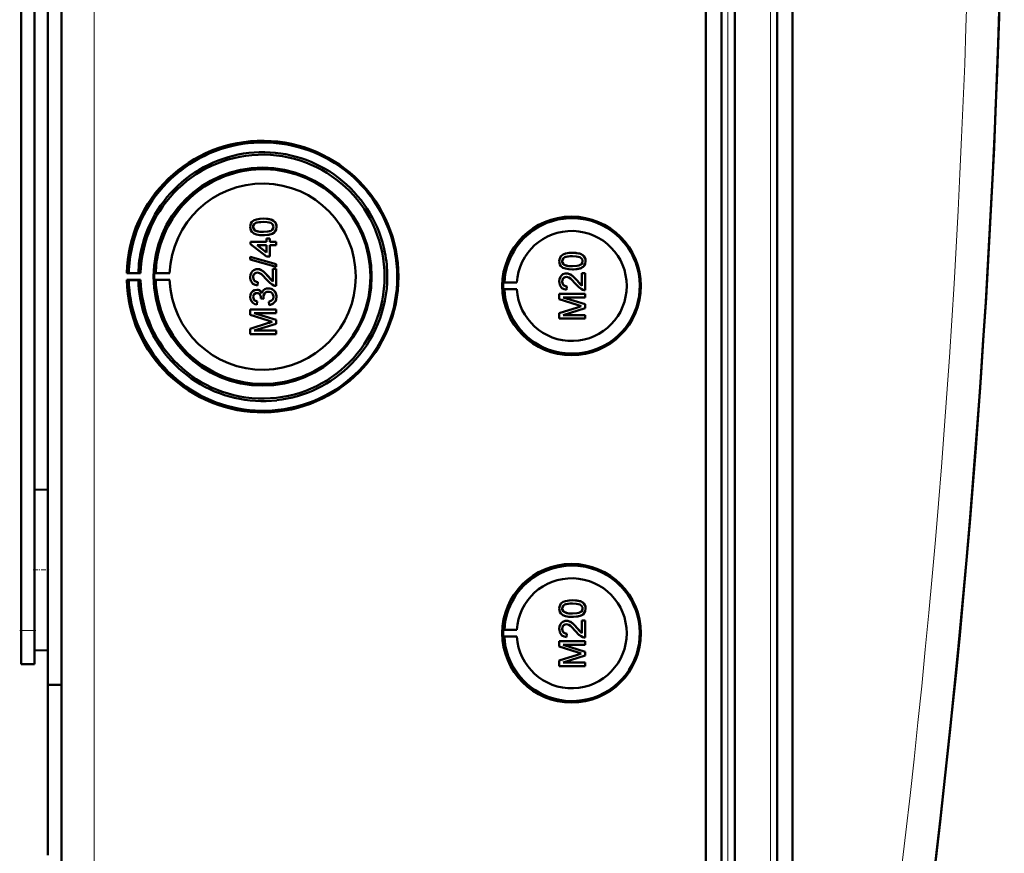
# Model space of a CAD drawing. Extents: x -1438 to 1837, y -1663 to 612.
# Tile 18 of 91: x 462 to 608, y -1399 to -1275. Entities that reach past the tile are written whole.
import ezdxf

# ---------------------------------------------------------------- set-up
doc = ezdxf.new("R2010")
doc.units = 0
doc.linetypes.add('DASHDOT', pattern=[18.5, 12, -3, 0.5, -3])

msp = doc.modelspace()

# ---------------------------------------------------------------- linework, layer by layer
at = {"color": 7, "lineweight": 50}
for p, q in [((467.79, -1401.15), (467.79, -1053.66)), ((563.49, -1401.42), (563.49, -1053.39)), ((565.79, -1053.37), (565.79, -1401.43)), ((567.79, -1053.37), (567.79, -1401.43)), ((574.04, -1401.43), (574.04, -1053.37)), ((576.33, -1401.41), (576.33, -1053.4)), ((567.79, -1068.37), (567.79, -1381.16)), ((463.79, -1350.59), (463.79, -1104.21)), ((465.79, -1228.33), (465.79, -1374.09)), ((461.79, -1366), (461.79, -1236)), ((497.77, -1304.8), (497.78, -1304.8)), ((496.26, -1306.04), (496.27, -1306.04)), ((496.53, -1306.55), (496.53, -1306.55)), ((499.35, -1306.9), (499.36, -1306.9)), ((499.72, -1306.04), (499.73, -1306.04)), ((495.87, -1308.26), (498.24, -1308.26)), ((495.87, -1308.61), (495.87, -1308.26)), ((497.77, -1307.27), (497.78, -1307.27)), ((498.24, -1307.77), (498.73, -1307.77)), ((498.24, -1308.26), (498.24, -1307.77)), ((498.73, -1307.77), (498.73, -1308.26)), ((498.73, -1307.77), (498.74, -1307.77)), ((498.73, -1308.26), (499.67, -1308.26)), ((498.74, -1307.77), (498.74, -1308.26)), ((499.67, -1308.26), (499.67, -1308.75)), ((499.67, -1308.26), (499.68, -1308.26)), ((499.68, -1308.26), (499.68, -1308.75)), ((498.24, -1310.43), (495.87, -1308.61)), ((496.85, -1308.75), (498.24, -1309.82)), ((498.24, -1308.75), (496.85, -1308.75)), ((496.86, -1308.75), (498.25, -1309.82)), ((498.24, -1309.82), (498.24, -1308.75)), ((498.73, -1308.75), (498.73, -1310.43)), ((499.67, -1308.75), (498.73, -1308.75)), ((498.74, -1308.75), (498.74, -1310.43)), ((499.67, -1308.75), (499.68, -1308.75)), ((543.66, -1309.89), (543.67, -1309.89)), ((495.82, -1310.47), (499.67, -1311.56)), ((495.82, -1310.88), (495.82, -1310.47)), ((495.82, -1310.47), (495.83, -1310.47)), ((499.67, -1311.96), (495.82, -1310.88)), ((495.83, -1310.47), (499.68, -1311.56)), ((498.73, -1310.43), (498.24, -1310.43)), ((498.73, -1310.43), (498.74, -1310.43)), ((542.15, -1311.13), (542.16, -1311.13)), ((545.61, -1311.13), (545.62, -1311.13)), ((477.79, -1312.87), (477.49, -1312.92)), ((479.21, -1312.9), (477.79, -1312.87)), ((496.88, -1312.31), (496.89, -1312.31)), ((499.18, -1314.14), (499.18, -1312.26)), ((499.18, -1312.26), (499.67, -1312.26)), ((499.67, -1311.56), (499.67, -1311.96)), ((499.67, -1311.56), (499.68, -1311.56)), ((499.67, -1311.96), (499.68, -1311.96)), ((499.67, -1312.26), (499.67, -1314.78)), ((499.67, -1312.26), (499.68, -1312.26)), ((499.68, -1311.56), (499.68, -1311.96)), ((499.68, -1312.26), (499.68, -1314.78)), ((542.42, -1311.65), (542.43, -1311.65)), ((543.66, -1312.36), (543.67, -1312.36)), ((545.24, -1311.99), (545.25, -1311.99)), ((477.49, -1312.92), (479.55, -1312.92)), ((477.49, -1313.92), (477.79, -1313.97)), ((479.55, -1313.92), (477.49, -1313.92)), ((477.79, -1313.97), (479.21, -1313.95)), ((479.55, -1312.92), (479.21, -1312.9)), ((479.21, -1313.95), (479.55, -1313.92)), ((481.79, -1312.89), (481.58, -1312.92)), ((481.58, -1312.92), (483.86, -1312.92)), ((481.79, -1313.95), (481.58, -1313.92)), ((481.58, -1313.92), (483.86, -1313.92)), ((483.86, -1312.92), (481.79, -1312.89)), ((483.86, -1313.92), (481.79, -1313.95)), ((496.26, -1313.51), (496.27, -1313.51)), ((496.95, -1314.24), (496.9, -1314.73)), ((496.96, -1314.24), (496.91, -1314.73)), ((496.95, -1314.24), (496.96, -1314.24)), ((498.46, -1313.38), (498.47, -1313.38)), ((498.47, -1313.38), (499.18, -1314.14)), ((533.37, -1314.31), (533.56, -1314.28)), ((533.37, -1314.31), (535.41, -1314.31)), ((533.56, -1314.28), (535.41, -1314.31)), ((542.15, -1314.15), (542.16, -1314.15)), ((542.77, -1312.96), (542.78, -1312.96)), ((544.35, -1314.02), (544.36, -1314.02)), ((544.36, -1314.02), (545.07, -1314.78)), ((545.07, -1312.91), (545.56, -1312.91)), ((545.07, -1314.79), (545.07, -1312.91)), ((545.56, -1312.91), (545.56, -1315.42)), ((545.56, -1312.91), (545.57, -1312.91)), ((545.57, -1312.91), (545.57, -1315.42)), ((496.8, -1315.37), (496.8, -1315.37)), ((496.9, -1314.73), (496.91, -1314.73)), ((498.51, -1315.17), (498.52, -1315.17)), ((499.67, -1314.78), (499.68, -1314.78)), ((533.37, -1315.31), (533.56, -1315.34)), ((533.37, -1315.31), (535.41, -1315.31)), ((533.56, -1315.34), (535.41, -1315.31)), ((542.85, -1314.88), (542.8, -1315.38)), ((542.85, -1314.88), (542.8, -1315.38)), ((542.8, -1315.38), (542.8, -1315.38)), ((542.85, -1314.88), (542.85, -1314.88)), ((545.56, -1315.42), (545.57, -1315.42)), ((496.26, -1316.45), (496.27, -1316.45)), ((496.86, -1317.1), (496.81, -1317.59)), ((496.85, -1317.1), (496.81, -1317.59)), ((496.85, -1317.1), (496.86, -1317.1)), ((497.4, -1316.66), (497.4, -1316.59)), ((497.84, -1316.71), (497.4, -1316.66)), ((497.79, -1316.39), (497.8, -1316.39)), ((497.84, -1316.71), (497.85, -1316.71)), ((498.63, -1317.64), (498.58, -1317.15)), ((499.72, -1316.45), (499.73, -1316.45)), ((541.71, -1315.97), (545.56, -1315.97)), ((541.71, -1316.78), (541.71, -1315.97)), ((544.37, -1317.63), (541.71, -1316.78)), ((542.3, -1316.51), (545.56, -1317.54)), ((545.56, -1316.51), (542.3, -1316.51)), ((542.31, -1316.51), (545.57, -1317.54)), ((545.56, -1315.97), (545.56, -1316.51)), ((545.56, -1315.97), (545.57, -1315.97)), ((545.56, -1316.51), (545.57, -1316.51)), ((545.57, -1315.97), (545.57, -1316.51)), ((495.82, -1318.29), (499.67, -1318.29)), ((495.82, -1319.1), (495.82, -1318.29)), ((496.81, -1317.59), (496.81, -1317.6)), ((498.63, -1317.64), (498.64, -1317.64)), ((499.67, -1318.29), (499.67, -1318.83)), ((499.67, -1318.29), (499.68, -1318.29)), ((499.68, -1318.29), (499.68, -1318.83)), ((541.71, -1318.86), (544.41, -1317.99)), ((545.56, -1318.11), (542.3, -1319.13)), ((545.57, -1318.11), (542.31, -1319.13)), ((545.56, -1317.54), (545.56, -1318.11)), ((545.56, -1317.54), (545.57, -1317.54)), ((545.56, -1318.11), (545.57, -1318.11)), ((545.57, -1317.54), (545.57, -1318.11)), ((498.47, -1319.95), (495.82, -1319.1)), ((496.41, -1318.83), (499.67, -1319.86)), ((499.67, -1318.83), (496.41, -1318.83)), ((496.42, -1318.83), (499.68, -1319.86)), ((499.67, -1318.83), (499.68, -1318.83)), ((499.67, -1319.86), (499.67, -1320.43)), ((499.67, -1319.86), (499.68, -1319.86)), ((499.68, -1319.86), (499.68, -1320.43)), ((541.71, -1319.67), (541.71, -1318.86)), ((545.56, -1319.67), (541.71, -1319.67)), ((542.3, -1319.13), (545.56, -1319.13)), ((545.56, -1319.13), (545.56, -1319.67)), ((545.56, -1319.13), (545.57, -1319.13)), ((545.56, -1319.67), (545.57, -1319.67)), ((545.57, -1319.13), (545.57, -1319.67)), ((495.82, -1321.17), (498.52, -1320.31)), ((495.82, -1321.99), (495.82, -1321.17)), ((499.67, -1320.43), (496.41, -1321.45)), ((496.41, -1321.45), (499.67, -1321.45)), ((499.68, -1320.43), (496.42, -1321.45)), ((499.67, -1320.43), (499.68, -1320.43)), ((499.67, -1321.45), (499.67, -1321.99)), ((499.67, -1321.45), (499.68, -1321.45)), ((499.68, -1321.45), (499.68, -1321.99)), ((499.67, -1321.99), (495.82, -1321.99)), ((499.67, -1321.99), (499.68, -1321.99)), ((463.79, -1345.11), (465.79, -1345.06)), ((463.79, -1345.11), (465.79, -1345.06)), ((463.79, -1357), (463.79, -1345.11)), ((463.79, -1368.9), (463.79, -1357)), ((543.66, -1361.5), (543.67, -1361.5)), ((463.79, -1366), (463.79, -1363.41)), ((542.15, -1362.74), (542.16, -1362.74)), ((542.42, -1363.25), (542.43, -1363.25)), ((543.66, -1363.97), (543.67, -1363.97)), ((545.24, -1363.6), (545.25, -1363.6)), ((545.61, -1362.73), (545.62, -1362.73)), ((542.77, -1364.56), (542.78, -1364.56)), ((545.07, -1364.51), (545.56, -1364.51)), ((545.07, -1366.4), (545.07, -1364.51)), ((545.56, -1364.51), (545.56, -1367.03)), ((545.56, -1364.51), (545.57, -1364.51)), ((545.57, -1364.51), (545.57, -1367.03)), ((461.79, -1371), (461.79, -1366)), ((463.79, -1371), (463.79, -1366)), ((533.37, -1365.91), (533.56, -1365.89)), ((533.37, -1365.91), (535.41, -1365.91)), ((533.37, -1366.91), (533.56, -1366.94)), ((533.37, -1366.91), (535.41, -1366.91)), ((533.56, -1365.89), (535.41, -1365.91)), ((533.56, -1366.94), (535.41, -1366.91)), ((542.15, -1365.76), (542.16, -1365.76)), ((542.85, -1366.49), (542.8, -1366.98)), ((542.85, -1366.49), (542.8, -1366.98)), ((542.85, -1366.49), (542.85, -1366.49)), ((544.35, -1365.63), (544.36, -1365.63)), ((544.36, -1365.63), (545.07, -1366.39)), ((541.71, -1367.58), (545.56, -1367.58)), ((541.71, -1368.39), (541.71, -1367.58)), ((544.37, -1369.24), (541.71, -1368.39)), ((542.3, -1368.12), (545.56, -1369.15)), ((545.56, -1368.12), (542.3, -1368.12)), ((542.31, -1368.12), (545.57, -1369.15)), ((542.8, -1366.98), (542.8, -1366.98)), ((545.56, -1367.03), (545.57, -1367.03)), ((545.56, -1367.58), (545.56, -1368.12)), ((545.56, -1367.58), (545.57, -1367.58)), ((545.56, -1368.12), (545.57, -1368.12)), ((545.57, -1367.58), (545.57, -1368.12)), ((463.79, -1368.9), (465.79, -1368.95)), ((541.71, -1370.46), (544.41, -1369.6)), ((545.56, -1369.71), (542.3, -1370.74)), ((545.57, -1369.71), (542.31, -1370.74)), ((545.56, -1369.15), (545.56, -1369.71)), ((545.56, -1369.15), (545.57, -1369.15)), ((545.56, -1369.71), (545.57, -1369.71)), ((545.57, -1369.15), (545.57, -1369.71)), ((461.79, -1371), (463.79, -1371)), ((541.71, -1371.28), (541.71, -1370.46)), ((545.56, -1371.28), (541.71, -1371.28)), ((542.3, -1370.74), (545.56, -1370.74)), ((545.56, -1370.74), (545.56, -1371.28)), ((545.56, -1370.74), (545.57, -1370.74)), ((545.56, -1371.28), (545.57, -1371.28)), ((545.57, -1370.74), (545.57, -1371.28)), ((465.79, -1374.09), (467.79, -1374.07)), ((465.79, -1399.36), (465.79, -1374.09)), ((567.79, -1401.43), (567.79, -1381.16))]:
    msp.add_line(p, q, dxfattribs=at)
at = {"color": 7, "lineweight": 18}
for p, q in [((472.66, -1401.15), (472.66, -1053.66)), ((566.76, -1053.37), (566.76, -1401.43)), ((573.07, -1401.43), (573.07, -1053.37)), ((461.79, -1366), (463.79, -1366))]:
    msp.add_line(p, q, dxfattribs=at)
at = {"color": 7, "linetype": 'DASHDOT', "lineweight": 18, "ltscale": 0.060001}
for p, q in [((463.59, -1357), (465.99, -1357)), ((461.59, -1366), (463.99, -1366))]:
    msp.add_line(p, q, dxfattribs=at)
at = {"color": 7, "lineweight": 50}
for points in [[(495.82, -1306.04), (495.84, -1305.78), (495.92, -1305.53), (496.07, -1305.3), (496.27, -1305.13), (496.42, -1305.04), (496.75, -1304.92), (497.26, -1304.82), (497.77, -1304.8)], [(497.77, -1305.3), (497.4, -1305.31), (497.08, -1305.34), (496.8, -1305.4), (496.67, -1305.44), (496.41, -1305.64), (496.28, -1305.9), (496.26, -1306.04)], [(497.78, -1305.3), (497.21, -1305.32), (496.84, -1305.39), (496.66, -1305.45), (496.5, -1305.55), (496.38, -1305.69), (496.28, -1305.95), (496.27, -1306.04)], [(497.77, -1304.8), (498.29, -1304.83), (498.81, -1304.92), (499.05, -1305.01), (499.28, -1305.14), (499.48, -1305.31), (499.62, -1305.54), (499.7, -1305.79), (499.72, -1306.04)], [(499.27, -1306.04), (499.25, -1305.86), (499.11, -1305.62), (498.86, -1305.44), (498.64, -1305.37), (498.33, -1305.32), (497.77, -1305.3)], [(497.78, -1304.8), (498.27, -1304.82), (498.45, -1304.84), (498.95, -1304.96), (499.3, -1305.14), (499.55, -1305.4), (499.69, -1305.73), (499.73, -1306.04)], [(497.77, -1307.27), (497.25, -1307.25), (496.73, -1307.15), (496.37, -1307.01), (496.26, -1306.94), (496.06, -1306.76), (495.92, -1306.54), (495.84, -1306.28), (495.82, -1306.04)], [(496.26, -1306.04), (496.27, -1306.16), (496.36, -1306.38), (496.53, -1306.55)], [(496.27, -1306.04), (496.29, -1306.22), (496.44, -1306.48), (496.53, -1306.55)], [(496.53, -1306.55), (496.93, -1306.71), (497.27, -1306.76), (497.78, -1306.78)], [(496.53, -1306.55), (496.87, -1306.69), (497.25, -1306.76), (497.77, -1306.78)], [(497.77, -1306.78), (498.43, -1306.74), (498.7, -1306.69), (498.83, -1306.65), (499.1, -1306.46), (499.25, -1306.23), (499.27, -1306.04)], [(499.35, -1306.9), (499.06, -1307.06), (498.59, -1307.2), (497.93, -1307.27), (497.77, -1307.27)], [(499.36, -1306.9), (498.93, -1307.12), (498.44, -1307.23), (497.78, -1307.27)], [(499.72, -1306.04), (499.66, -1306.42), (499.54, -1306.68), (499.35, -1306.9)], [(499.73, -1306.04), (499.67, -1306.42), (499.49, -1306.76), (499.36, -1306.9)], [(541.71, -1311.13), (541.73, -1310.87), (541.82, -1310.62), (541.96, -1310.39), (542.16, -1310.22), (542.31, -1310.14), (542.64, -1310.01), (543.16, -1309.91), (543.66, -1309.89)], [(543.66, -1309.89), (544.18, -1309.92), (544.7, -1310.01), (544.94, -1310.1), (545.17, -1310.23), (545.37, -1310.4), (545.51, -1310.63), (545.59, -1310.88), (545.61, -1311.13)], [(543.67, -1309.89), (544.17, -1309.91), (544.34, -1309.94), (544.84, -1310.05), (545.19, -1310.23), (545.44, -1310.49), (545.58, -1310.82), (545.62, -1311.13)], [(543.66, -1312.36), (543.14, -1312.34), (542.62, -1312.24), (542.26, -1312.1), (542.15, -1312.03), (541.95, -1311.85), (541.81, -1311.63), (541.73, -1311.38), (541.71, -1311.13)], [(543.66, -1310.39), (543.29, -1310.4), (542.97, -1310.43), (542.69, -1310.49), (542.56, -1310.54), (542.3, -1310.73), (542.17, -1310.99), (542.15, -1311.13)], [(542.15, -1311.13), (542.16, -1311.25), (542.25, -1311.47), (542.42, -1311.65)], [(543.67, -1310.39), (543.1, -1310.41), (542.73, -1310.48), (542.56, -1310.54), (542.4, -1310.64), (542.27, -1310.78), (542.17, -1311.04), (542.16, -1311.13)], [(542.16, -1311.13), (542.19, -1311.31), (542.34, -1311.57), (542.43, -1311.65)], [(545.17, -1311.13), (545.14, -1310.95), (545, -1310.71), (544.75, -1310.53), (544.54, -1310.46), (544.22, -1310.41), (543.66, -1310.39)], [(543.66, -1311.87), (544.32, -1311.83), (544.59, -1311.78), (544.72, -1311.74), (544.99, -1311.55), (545.14, -1311.32), (545.17, -1311.13)], [(545.61, -1311.13), (545.56, -1311.51), (545.43, -1311.77), (545.24, -1311.99)], [(545.62, -1311.13), (545.56, -1311.51), (545.38, -1311.85), (545.25, -1311.99)], [(495.82, -1313.49), (495.86, -1313.14), (495.99, -1312.81), (496.16, -1312.6), (496.37, -1312.44), (496.71, -1312.32), (496.88, -1312.31)], [(496.89, -1312.8), (496.68, -1312.84), (496.5, -1312.94), (496.36, -1313.11), (496.28, -1313.3), (496.26, -1313.51)], [(496.89, -1312.8), (496.69, -1312.84), (496.54, -1312.92), (496.41, -1313.05), (496.32, -1313.2), (496.27, -1313.51)], [(496.88, -1312.31), (497.08, -1312.33), (497.45, -1312.45), (497.78, -1312.67), (498.07, -1312.94), (498.46, -1313.38)], [(496.89, -1312.31), (497.18, -1312.34), (497.52, -1312.48), (497.78, -1312.66), (498.19, -1313.06), (498.47, -1313.38)], [(498.23, -1313.84), (497.64, -1313.2), (497.51, -1313.08), (497.22, -1312.89), (496.89, -1312.8)], [(542.42, -1311.65), (542.76, -1311.78), (543.14, -1311.85), (543.66, -1311.87)], [(542.43, -1311.65), (542.82, -1311.8), (543.16, -1311.85), (543.67, -1311.87)], [(545.24, -1311.99), (544.95, -1312.15), (544.48, -1312.29), (543.82, -1312.36), (543.66, -1312.36)], [(545.25, -1311.99), (544.82, -1312.21), (544.33, -1312.32), (543.67, -1312.36)], [(496.9, -1314.73), (496.54, -1314.65), (496.22, -1314.48), (496.09, -1314.35), (495.9, -1314.03), (495.83, -1313.67), (495.82, -1313.49)], [(496.26, -1313.51), (496.32, -1313.84), (496.44, -1314.03), (496.63, -1314.17), (496.85, -1314.23), (496.95, -1314.24)], [(496.27, -1313.51), (496.29, -1313.73), (496.36, -1313.9), (496.53, -1314.1), (496.77, -1314.22), (496.96, -1314.24)], [(499.33, -1314.73), (499.06, -1314.61), (498.71, -1314.36), (498.23, -1313.84)], [(498.46, -1313.38), (498.87, -1313.86), (499.18, -1314.14)], [(541.71, -1314.14), (541.75, -1313.79), (541.88, -1313.45), (542.05, -1313.24), (542.26, -1313.08), (542.6, -1312.97), (542.77, -1312.96)], [(542.8, -1315.38), (542.44, -1315.3), (542.11, -1315.12), (541.98, -1315), (541.8, -1314.68), (541.72, -1314.32), (541.71, -1314.14)], [(542.78, -1313.45), (542.57, -1313.48), (542.39, -1313.59), (542.25, -1313.75), (542.18, -1313.95), (542.15, -1314.15)], [(542.15, -1314.15), (542.21, -1314.49), (542.34, -1314.68), (542.52, -1314.81), (542.74, -1314.87), (542.85, -1314.88)], [(542.79, -1313.45), (542.58, -1313.48), (542.43, -1313.56), (542.3, -1313.7), (542.21, -1313.85), (542.16, -1314.15)], [(542.16, -1314.15), (542.19, -1314.37), (542.25, -1314.54), (542.42, -1314.75), (542.66, -1314.86), (542.85, -1314.88)], [(542.77, -1312.96), (542.97, -1312.97), (543.34, -1313.1), (543.67, -1313.32), (543.96, -1313.59), (544.35, -1314.02)], [(542.78, -1312.96), (543.07, -1312.99), (543.41, -1313.13), (543.67, -1313.31), (544.08, -1313.7), (544.36, -1314.02)], [(544.12, -1314.48), (543.53, -1313.84), (543.4, -1313.72), (543.11, -1313.53), (542.78, -1313.45)], [(544.35, -1314.02), (544.76, -1314.51), (545.07, -1314.79)], [(495.82, -1316.47), (495.86, -1316.14), (495.98, -1315.84), (496.2, -1315.59), (496.48, -1315.43), (496.8, -1315.37)], [(496.8, -1315.37), (497, -1315.39), (497.18, -1315.46), (497.34, -1315.58), (497.47, -1315.73), (497.56, -1315.89)], [(496.8, -1315.37), (496.99, -1315.39), (497.18, -1315.47), (497.34, -1315.58), (497.52, -1315.81), (497.56, -1315.9)], [(497.56, -1315.9), (497.65, -1315.65), (497.8, -1315.44), (498.01, -1315.29), (498.26, -1315.2), (498.51, -1315.17)], [(498.51, -1315.67), (498.28, -1315.7), (498.08, -1315.8), (497.99, -1315.88), (497.86, -1316.06), (497.8, -1316.28), (497.79, -1316.39)], [(498.51, -1315.67), (498.28, -1315.7), (498.11, -1315.78), (497.92, -1315.97), (497.81, -1316.25), (497.8, -1316.39)], [(498.51, -1315.17), (498.71, -1315.19), (499.08, -1315.31), (499.39, -1315.55), (499.6, -1315.88), (499.71, -1316.26), (499.72, -1316.45)], [(499.27, -1316.43), (499.27, -1316.31), (499.2, -1316.07), (499.06, -1315.88), (498.86, -1315.74), (498.62, -1315.67), (498.51, -1315.67)], [(498.52, -1315.17), (498.91, -1315.23), (499.14, -1315.34), (499.34, -1315.5), (499.51, -1315.7), (499.68, -1316.06), (499.73, -1316.45)], [(545.22, -1315.37), (544.96, -1315.26), (544.6, -1315.01), (544.12, -1314.48)], [(496.81, -1317.59), (496.49, -1317.5), (496.21, -1317.34), (495.99, -1317.09), (495.86, -1316.79), (495.82, -1316.47)], [(496.81, -1315.87), (496.64, -1315.89), (496.48, -1315.98), (496.31, -1316.19), (496.26, -1316.45)], [(496.26, -1316.45), (496.29, -1316.64), (496.43, -1316.9), (496.58, -1317.01), (496.85, -1317.1)], [(496.82, -1315.87), (496.65, -1315.89), (496.43, -1316.03), (496.3, -1316.24), (496.27, -1316.45)], [(496.27, -1316.45), (496.29, -1316.64), (496.37, -1316.81), (496.49, -1316.95), (496.65, -1317.04), (496.86, -1317.1)], [(497.4, -1316.59), (497.38, -1316.38), (497.26, -1316.09), (497.11, -1315.94), (497.02, -1315.9), (496.81, -1315.87)], [(498.58, -1317.15), (498.8, -1317.09), (498.99, -1316.99), (499.21, -1316.75), (499.27, -1316.43)], [(499.72, -1316.45), (499.67, -1316.8), (499.53, -1317.13), (499.29, -1317.39), (499.14, -1317.49), (498.8, -1317.62), (498.63, -1317.64)], [(499.73, -1316.45), (499.68, -1316.79), (499.6, -1317.02), (499.45, -1317.24), (499.18, -1317.47), (498.84, -1317.61), (498.64, -1317.64)], [(541.71, -1362.73), (541.73, -1362.47), (541.82, -1362.22), (541.96, -1362), (542.16, -1361.83), (542.31, -1361.74), (542.64, -1361.62), (543.16, -1361.52), (543.66, -1361.5)], [(543.66, -1361.99), (543.29, -1362), (542.97, -1362.03), (542.69, -1362.09), (542.56, -1362.14), (542.3, -1362.34), (542.17, -1362.59), (542.15, -1362.74)], [(543.67, -1361.99), (543.1, -1362.02), (542.73, -1362.08), (542.56, -1362.15), (542.4, -1362.25), (542.27, -1362.39), (542.17, -1362.65), (542.16, -1362.74)], [(543.66, -1361.5), (544.18, -1361.52), (544.7, -1361.62), (544.94, -1361.71), (545.17, -1361.84), (545.37, -1362.01), (545.51, -1362.23), (545.59, -1362.49), (545.61, -1362.73)], [(545.17, -1362.73), (545.14, -1362.55), (545, -1362.32), (544.75, -1362.14), (544.54, -1362.07), (544.22, -1362.02), (543.66, -1361.99)], [(543.67, -1361.5), (544.17, -1361.52), (544.34, -1361.54), (544.84, -1361.66), (545.19, -1361.84), (545.44, -1362.09), (545.58, -1362.43), (545.62, -1362.73)], [(543.66, -1363.97), (543.14, -1363.95), (542.62, -1363.85), (542.26, -1363.7), (542.15, -1363.63), (541.95, -1363.46), (541.81, -1363.24), (541.73, -1362.98), (541.71, -1362.73)], [(542.15, -1362.74), (542.16, -1362.86), (542.25, -1363.08), (542.42, -1363.25)], [(542.16, -1362.74), (542.19, -1362.92), (542.34, -1363.17), (542.43, -1363.25)], [(542.42, -1363.25), (542.76, -1363.39), (543.14, -1363.45), (543.66, -1363.48)], [(542.43, -1363.25), (542.82, -1363.4), (543.16, -1363.45), (543.67, -1363.48)], [(543.66, -1363.48), (544.32, -1363.44), (544.59, -1363.39), (544.72, -1363.34), (544.99, -1363.16), (545.14, -1362.92), (545.17, -1362.73)], [(545.24, -1363.6), (544.95, -1363.76), (544.48, -1363.9), (543.82, -1363.97), (543.66, -1363.97)], [(545.25, -1363.6), (544.82, -1363.81), (544.33, -1363.93), (543.67, -1363.97)], [(545.61, -1362.73), (545.56, -1363.12), (545.43, -1363.38), (545.24, -1363.6)], [(545.62, -1362.73), (545.56, -1363.12), (545.38, -1363.46), (545.25, -1363.6)], [(541.71, -1365.75), (541.75, -1365.39), (541.88, -1365.06), (542.05, -1364.85), (542.26, -1364.69), (542.6, -1364.57), (542.77, -1364.56)], [(542.78, -1365.06), (542.57, -1365.09), (542.39, -1365.2), (542.25, -1365.36), (542.18, -1365.55), (542.15, -1365.76)], [(542.79, -1365.06), (542.58, -1365.09), (542.43, -1365.17), (542.3, -1365.3), (542.21, -1365.45), (542.16, -1365.76)], [(542.77, -1364.56), (542.97, -1364.58), (543.34, -1364.7), (543.67, -1364.92), (543.96, -1365.19), (544.35, -1365.63)], [(542.78, -1364.56), (543.07, -1364.6), (543.41, -1364.73), (543.67, -1364.91), (544.08, -1365.31), (544.36, -1365.63)], [(544.12, -1366.09), (543.53, -1365.45), (543.4, -1365.33), (543.11, -1365.14), (542.78, -1365.06)], [(542.8, -1366.98), (542.44, -1366.91), (542.11, -1366.73), (541.98, -1366.6), (541.8, -1366.28), (541.72, -1365.92), (541.71, -1365.75)], [(542.15, -1365.76), (542.21, -1366.09), (542.34, -1366.29), (542.52, -1366.42), (542.74, -1366.48), (542.85, -1366.49)], [(542.16, -1365.76), (542.19, -1365.98), (542.25, -1366.15), (542.42, -1366.36), (542.66, -1366.47), (542.85, -1366.49)], [(545.22, -1366.98), (544.96, -1366.86), (544.6, -1366.62), (544.12, -1366.09)], [(544.35, -1365.63), (544.76, -1366.11), (545.07, -1366.4)]]:
    msp.add_lwpolyline(points, dxfattribs=at)
for centre, radius, start, end in [((-858.99, -1227.4), 1466.77, 351.97557, 8.02443), ((-858.98, -1227.4), 1466.77, 353.02402, 6.97598), ((497.72, -1313.41), 19.93, 50.1361, 128.2004), ((497.69, -1313.41), 18.48, 89.1424, 128.1635), ((497.69, -1313.41), 18.48, 50.1161, 89.1447), ((497.73, -1313.42), 19.95, 128.2036, 167.2203), ((497.73, -1313.41), 15.94, 88.9947, 127.951), ((497.72, -1313.42), 15.95, 359.9892, 88.9827), ((497.71, -1313.42), 19.95, 11.1205, 50.1356), ((497.7, -1313.42), 18.49, 128.1643, 167.1689), ((497.68, -1313.42), 18.49, 11.116, 50.1205), ((497.73, -1313.42), 15.95, 127.9515, 166.8926), ((543.61, -1314.8), 10.06, 44.2296, 121.6614), ((543.61, -1314.81), 10.07, 121.6654, 176.9908), ((543.6, -1314.81), 10.07, 326.8449, 44.2344), ((497.67, -1313.43), 13.82, 182.051, 0.0219), ((497.72, -1313.42), 19.94, 276.3924, 0.0094), ((497.72, -1313.42), 15.95, 315.4977, 0.0019), ((497.68, -1313.42), 18.49, 315.426, 0.0019), ((499.64, -1313.81), 0.972, 251.2031, 271.7229), ((543.61, -1314.81), 10.06, 183.0071, 249.4136), ((545.53, -1314.45), 0.972, 251.2031, 271.7229), ((499.03, -1316.35), 1.24, 182.0275, 197.0123), ((499.03, -1316.35), 1.24, 181.9991, 197.0331), ((497.73, -1313.42), 15.95, 198.6388, 237.5823), ((552.98, -1290.88), 28.1, 252.1439, 253.4495), ((554.08, -1348.43), 31.94, 106.5638, 107.6251), ((497.73, -1313.42), 19.94, 198.3281, 237.347), ((497.7, -1313.42), 18.49, 198.3768, 237.3843), ((507.09, -1293.2), 28.1, 252.1439, 253.4495), ((508.19, -1350.75), 31.94, 106.5638, 107.6251), ((543.61, -1314.81), 10.06, 249.4231, 326.8509), ((497.73, -1313.43), 15.94, 276.5435, 315.4973), ((497.73, -1313.43), 15.94, 237.5832, 276.5411), ((497.69, -1313.43), 18.48, 276.4067, 315.4286), ((497.72, -1313.43), 19.93, 237.3481, 276.3815), ((497.69, -1313.44), 18.48, 237.382, 276.4107), ((543.61, -1366.41), 10.06, 44.2296, 121.6614), ((543.61, -1366.41), 10.07, 121.6654, 176.9908), ((543.6, -1366.41), 10.07, 326.8449, 44.2344), ((543.61, -1366.42), 10.06, 183.0071, 249.4136), ((545.53, -1366.06), 0.972, 251.2031, 271.7229), ((552.98, -1342.49), 28.1, 252.1439, 253.4495), ((554.08, -1400.04), 31.94, 106.5638, 107.6251), ((543.61, -1366.42), 10.06, 249.4231, 326.8509)]:
    msp.add_arc(centre, radius, start, end, dxfattribs=at)
at = {"color": 7, "lineweight": 18}
msp.add_arc((-858.89, -1227.4), 1461.81, 353.16554, 6.83446, dxfattribs=at)
at = {"color": 7, "lineweight": 50}
for centre, major_axis, start_param, end_param in [((497.65, -1313.42), (0, 20.18), 1.595577, 7.829201), ((497.65, -1313.42), (0, 18.12), 1.598396, 7.826382), ((497.65, -1313.42), (0, 16.2), 1.570796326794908, 7.853981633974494), ((497.67, -1313.42), (0, 13.83), 4.712389, 7.817815), ((543.54, -1314.81), (0, 10.3), 4.712389, 10.995574), ((543.56, -1314.81), (0, -8.17), 4.773641, 10.934322), ((497.72, -1313.42), (0, 19.95), 1.347646, 1.543386), ((497.68, -1313.42), (0, 18.48), 1.346623, 1.542431), ((497.73, -1313.42), (0, 15.95), 1.341927, 1.537397), ((497.68, -1313.42), (0, 18.5), 4.712389, 4.9064), ((497.72, -1313.42), (0, 19.94), 4.712389, 4.906582), ((497.72, -1313.42), (0, 19.95), 1.598207, 1.890813), ((497.68, -1313.42), (0, 18.48), 1.599161, 1.891848), ((497.68, -1313.42), (0, 16.12), 1.539765, 1.601828), ((497.73, -1313.42), (0, 15.95), 1.604196, 1.896234), ((543.57, -1314.81), (0, 10.21), 1.521815, 1.619778), ((543.54, -1366.41), (0, 10.3), 4.712389, 10.995574), ((543.56, -1366.41), (0, -8.17), 4.773641, 10.934322), ((543.57, -1366.41), (0, 10.21), 1.521815, 1.619778)]:
    msp.add_ellipse(centre, major_axis=major_axis, ratio=0.999657, start_param=start_param, end_param=end_param, dxfattribs=at)

doc.saveas('drawing.dxf')
